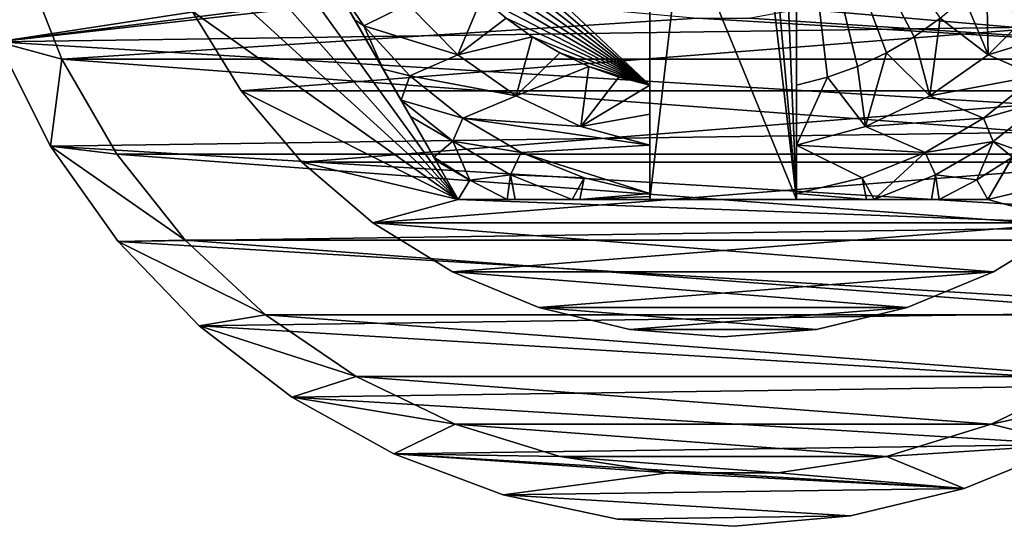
# Model space of a CAD drawing. Header units: inches. Extents: x -9.1 to 9.1, y 0 to 18.8.
# Tile 2 of 256: x -8.865 to -8.529, y 0.079 to 0.251. Entities that reach past the tile are written whole.
import ezdxf

# ---------------------------------------------------------------- set-up
doc = ezdxf.new("R2010")
doc.units = ezdxf.units.IN
doc.header["$LTSCALE"] = 65.185185
doc.header["$MEASUREMENT"] = 0
for name, color, linetype in [('230', 7, 'CONTINUOUS'), ('233', 7, 'CONTINUOUS'), ('70', 7, 'CONTINUOUS'), ('739', 7, 'CONTINUOUS'), ('740', 7, 'CONTINUOUS'), ('742', 7, 'CONTINUOUS'), ('743', 7, 'CONTINUOUS'), ('744', 7, 'CONTINUOUS'), ('745', 7, 'CONTINUOUS'), ('749', 7, 'CONTINUOUS'), ('752', 7, 'CONTINUOUS'), ('754', 7, 'CONTINUOUS'), ('76', 7, 'CONTINUOUS'), ('777', 7, 'CONTINUOUS'), ('778', 7, 'CONTINUOUS'), ('829', 7, 'CONTINUOUS'), ('830', 7, 'CONTINUOUS'), ('831', 7, 'CONTINUOUS'), ('833', 7, 'CONTINUOUS'), ('836', 7, 'CONTINUOUS'), ('837', 7, 'CONTINUOUS'), ('97', 7, 'CONTINUOUS')]:
    doc.layers.add(name, color=color, linetype=linetype)

msp = doc.modelspace()

# ---------------------------------------------------------------- linework, layer by layer
at = {"layer": '230', "color": 252, "linetype": 'Continuous', "true_color": 0x969696}
for points in [[(-8.85024, 0.23753, 6.407), (-8.86389, 0.27231, 6.407), (-8.63377, 0.25141, 6.407), (-8.85024, 0.23753, 6.407)], [(-8.38611, 0.27231, 6.407), (-8.39976, 0.23753, 6.407), (-8.56775, 0.27019, 6.407), (-8.38611, 0.27231, 6.407)], [(-8.56775, 0.27019, 6.407), (-8.39976, 0.23753, 6.407), (-8.58265, 0.26096, 6.407), (-8.56775, 0.27019, 6.407)], [(-8.58265, 0.26096, 6.407), (-8.39976, 0.23753, 6.407), (-8.599, 0.25463, 6.407), (-8.58265, 0.26096, 6.407)], [(-8.599, 0.25463, 6.407), (-8.39976, 0.23753, 6.407), (-8.61623, 0.25141, 6.407), (-8.599, 0.25463, 6.407)], [(-8.39976, 0.23753, 6.407), (-8.85024, 0.23753, 6.407), (-8.63377, 0.25141, 6.407), (-8.39976, 0.23753, 6.407)], [(-8.61623, 0.25141, 6.407), (-8.39976, 0.23753, 6.407), (-8.63377, 0.25141, 6.407), (-8.61623, 0.25141, 6.407)], [(-8.83156, 0.20517, 6.407), (-8.85024, 0.23753, 6.407), (-8.41844, 0.20517, 6.407), (-8.83156, 0.20517, 6.407)], [(-8.41844, 0.20517, 6.407), (-8.85024, 0.23753, 6.407), (-8.39976, 0.23753, 6.407), (-8.41844, 0.20517, 6.407)], [(-8.80826, 0.17596, 6.407), (-8.83156, 0.20517, 6.407), (-8.44174, 0.17596, 6.407), (-8.80826, 0.17596, 6.407)], [(-8.44174, 0.17596, 6.407), (-8.83156, 0.20517, 6.407), (-8.41844, 0.20517, 6.407), (-8.44174, 0.17596, 6.407)], [(-8.78087, 0.15054, 6.407), (-8.80826, 0.17596, 6.407), (-8.46913, 0.15054, 6.407), (-8.78087, 0.15054, 6.407)], [(-8.46913, 0.15054, 6.407), (-8.80826, 0.17596, 6.407), (-8.44174, 0.17596, 6.407), (-8.46913, 0.15054, 6.407)], [(-8.75, 0.12949, 6.407), (-8.78087, 0.15054, 6.407), (-8.5, 0.12949, 6.407), (-8.75, 0.12949, 6.407)], [(-8.5, 0.12949, 6.407), (-8.78087, 0.15054, 6.407), (-8.46913, 0.15054, 6.407), (-8.5, 0.12949, 6.407)], [(-8.71634, 0.11328, 6.407), (-8.75, 0.12949, 6.407), (-8.53366, 0.11328, 6.407), (-8.71634, 0.11328, 6.407)], [(-8.53366, 0.11328, 6.407), (-8.75, 0.12949, 6.407), (-8.5, 0.12949, 6.407), (-8.53366, 0.11328, 6.407)], [(-8.68063, 0.10227, 6.407), (-8.71634, 0.11328, 6.407), (-8.56937, 0.10227, 6.407), (-8.68063, 0.10227, 6.407)], [(-8.56937, 0.10227, 6.407), (-8.71634, 0.11328, 6.407), (-8.53366, 0.11328, 6.407), (-8.56937, 0.10227, 6.407)], [(-8.64368, 0.0967, 6.407), (-8.68063, 0.10227, 6.407), (-8.60632, 0.0967, 6.407), (-8.64368, 0.0967, 6.407)], [(-8.60632, 0.0967, 6.407), (-8.68063, 0.10227, 6.407), (-8.56937, 0.10227, 6.407), (-8.60632, 0.0967, 6.407)]]:
    msp.add_3dface(points, dxfattribs=at)
at = {"layer": '233', "color": 252, "linetype": 'Continuous', "true_color": 0x969696}
for points in [[(-8.85024, 0.23753, 6.532), (-8.86389, 0.27231, 6.532), (-8.85024, 0.23753, 6.407), (-8.85024, 0.23753, 6.532)], [(-8.86389, 0.27231, 6.532), (-8.86389, 0.27231, 6.407), (-8.85024, 0.23753, 6.407), (-8.86389, 0.27231, 6.532)], [(-8.83156, 0.20517, 6.532), (-8.85024, 0.23753, 6.532), (-8.83156, 0.20517, 6.407), (-8.83156, 0.20517, 6.532)], [(-8.85024, 0.23753, 6.532), (-8.85024, 0.23753, 6.407), (-8.83156, 0.20517, 6.407), (-8.85024, 0.23753, 6.532)], [(-8.80826, 0.17596, 6.532), (-8.83156, 0.20517, 6.532), (-8.80826, 0.17596, 6.407), (-8.80826, 0.17596, 6.532)], [(-8.83156, 0.20517, 6.532), (-8.83156, 0.20517, 6.407), (-8.80826, 0.17596, 6.407), (-8.83156, 0.20517, 6.532)], [(-8.78087, 0.15054, 6.532), (-8.80826, 0.17596, 6.532), (-8.78087, 0.15054, 6.407), (-8.78087, 0.15054, 6.532)], [(-8.80826, 0.17596, 6.532), (-8.80826, 0.17596, 6.407), (-8.78087, 0.15054, 6.407), (-8.80826, 0.17596, 6.532)], [(-8.75, 0.12949, 6.532), (-8.78087, 0.15054, 6.532), (-8.75, 0.12949, 6.407), (-8.75, 0.12949, 6.532)], [(-8.78087, 0.15054, 6.532), (-8.78087, 0.15054, 6.407), (-8.75, 0.12949, 6.407), (-8.78087, 0.15054, 6.532)], [(-8.71633, 0.11328, 6.532), (-8.75, 0.12949, 6.532), (-8.71634, 0.11328, 6.407), (-8.71633, 0.11328, 6.532)], [(-8.75, 0.12949, 6.532), (-8.75, 0.12949, 6.407), (-8.71634, 0.11328, 6.407), (-8.75, 0.12949, 6.532)], [(-8.5, 0.12949, 6.532), (-8.53367, 0.11328, 6.532), (-8.53366, 0.11328, 6.407), (-8.5, 0.12949, 6.532)], [(-8.5, 0.12949, 6.532), (-8.53366, 0.11328, 6.407), (-8.5, 0.12949, 6.407), (-8.5, 0.12949, 6.532)], [(-8.71633, 0.11328, 6.532), (-8.71634, 0.11328, 6.407), (-8.68063, 0.10227, 6.407), (-8.71633, 0.11328, 6.532)], [(-8.68063, 0.10227, 6.532), (-8.71633, 0.11328, 6.532), (-8.68063, 0.10227, 6.407), (-8.68063, 0.10227, 6.532)], [(-8.53367, 0.11328, 6.532), (-8.56937, 0.10227, 6.532), (-8.56937, 0.10227, 6.407), (-8.53367, 0.11328, 6.532)], [(-8.53367, 0.11328, 6.532), (-8.56937, 0.10227, 6.407), (-8.53366, 0.11328, 6.407), (-8.53367, 0.11328, 6.532)], [(-8.64368, 0.0967, 6.532), (-8.68063, 0.10227, 6.532), (-8.64368, 0.0967, 6.407), (-8.64368, 0.0967, 6.532)], [(-8.68063, 0.10227, 6.532), (-8.68063, 0.10227, 6.407), (-8.64368, 0.0967, 6.407), (-8.68063, 0.10227, 6.532)], [(-8.56937, 0.10227, 6.532), (-8.60632, 0.0967, 6.532), (-8.56937, 0.10227, 6.407), (-8.56937, 0.10227, 6.532)], [(-8.60632, 0.0967, 6.532), (-8.60632, 0.0967, 6.407), (-8.56937, 0.10227, 6.407), (-8.60632, 0.0967, 6.532)], [(-8.60632, 0.0967, 6.532), (-8.64368, 0.0967, 6.532), (-8.60632, 0.0967, 6.407), (-8.60632, 0.0967, 6.532)], [(-8.64368, 0.0967, 6.532), (-8.64368, 0.0967, 6.407), (-8.60632, 0.0967, 6.407), (-8.64368, 0.0967, 6.532)]]:
    msp.add_3dface(points, dxfattribs=at)
at = {"layer": '70', "color": 253, "linetype": 'Continuous', "true_color": 0xaab4c3}
for points in [[(-8.37516, 0.25042, 6.625), (-8.36374, 0.28854, 6.625), (-8.625, 0.2713, 6.625), (-8.37516, 0.25042, 6.625)], [(-8.88454, 0.28122, 6.625), (-8.87205, 0.24343, 6.625), (-8.65359, 0.27698, 6.625), (-8.88454, 0.28122, 6.625)], [(-8.65359, 0.27698, 6.625), (-8.87205, 0.24343, 6.625), (-8.63957, 0.27273, 6.625), (-8.65359, 0.27698, 6.625)], [(-8.87205, 0.24343, 6.625), (-8.625, 0.2713, 6.625), (-8.63957, 0.27273, 6.625), (-8.87205, 0.24343, 6.625)], [(-8.87205, 0.24343, 6.625), (-8.37516, 0.25042, 6.625), (-8.625, 0.2713, 6.625), (-8.87205, 0.24343, 6.625)], [(-8.3921, 0.21441, 6.625), (-8.37516, 0.25042, 6.625), (-8.87205, 0.24343, 6.625), (-8.3921, 0.21441, 6.625)], [(-8.8541, 0.20791, 6.625), (-8.3921, 0.21441, 6.625), (-8.87205, 0.24343, 6.625), (-8.8541, 0.20791, 6.625)], [(-8.41421, 0.18131, 6.625), (-8.3921, 0.21441, 6.625), (-8.8541, 0.20791, 6.625), (-8.41421, 0.18131, 6.625)], [(-8.83108, 0.17545, 6.625), (-8.41421, 0.18131, 6.625), (-8.8541, 0.20791, 6.625), (-8.83108, 0.17545, 6.625)], [(-8.44097, 0.15186, 6.625), (-8.41421, 0.18131, 6.625), (-8.83108, 0.17545, 6.625), (-8.44097, 0.15186, 6.625)], [(-8.80349, 0.14676, 6.625), (-8.44097, 0.15186, 6.625), (-8.83108, 0.17545, 6.625), (-8.80349, 0.14676, 6.625)], [(-8.47182, 0.1267, 6.625), (-8.44097, 0.15186, 6.625), (-8.80349, 0.14676, 6.625), (-8.47182, 0.1267, 6.625)], [(-8.77196, 0.12248, 6.625), (-8.47182, 0.1267, 6.625), (-8.80349, 0.14676, 6.625), (-8.77196, 0.12248, 6.625)], [(-8.50605, 0.1064, 6.625), (-8.47182, 0.1267, 6.625), (-8.77196, 0.12248, 6.625), (-8.50605, 0.1064, 6.625)], [(-8.73717, 0.10315, 6.625), (-8.50605, 0.1064, 6.625), (-8.77196, 0.12248, 6.625), (-8.73717, 0.10315, 6.625)], [(-8.54291, 0.09141, 6.625), (-8.50605, 0.1064, 6.625), (-8.73717, 0.10315, 6.625), (-8.54291, 0.09141, 6.625)], [(-8.6999, 0.0892, 6.625), (-8.54291, 0.09141, 6.625), (-8.73717, 0.10315, 6.625), (-8.6999, 0.0892, 6.625)], [(-8.5816, 0.08204, 6.625), (-8.54291, 0.09141, 6.625), (-8.6999, 0.0892, 6.625), (-8.5816, 0.08204, 6.625)], [(-8.66097, 0.08093, 6.625), (-8.5816, 0.08204, 6.625), (-8.6999, 0.0892, 6.625), (-8.66097, 0.08093, 6.625)], [(-8.62124, 0.07853, 6.625), (-8.5816, 0.08204, 6.625), (-8.66097, 0.08093, 6.625), (-8.62124, 0.07853, 6.625)]]:
    msp.add_3dface(points, dxfattribs=at)
at = {"layer": '739', "color": 252, "linetype": 'Continuous', "true_color": 0x969696}
for points in [[(-8.78923, 0.22668, 6.319), (-8.44413, 0.25384, 6.319), (-8.80587, 0.25384, 6.319), (-8.78923, 0.22668, 6.319)], [(-8.46077, 0.22668, 6.319), (-8.44413, 0.25384, 6.319), (-8.78923, 0.22668, 6.319), (-8.46077, 0.22668, 6.319)], [(-8.76854, 0.20246, 6.319), (-8.46077, 0.22668, 6.319), (-8.78923, 0.22668, 6.319), (-8.76854, 0.20246, 6.319)], [(-8.48146, 0.20246, 6.319), (-8.46077, 0.22668, 6.319), (-8.76854, 0.20246, 6.319), (-8.48146, 0.20246, 6.319)], [(-8.74432, 0.18177, 6.319), (-8.48146, 0.20246, 6.319), (-8.76854, 0.20246, 6.319), (-8.74432, 0.18177, 6.319)], [(-8.50568, 0.18177, 6.319), (-8.48146, 0.20246, 6.319), (-8.74432, 0.18177, 6.319), (-8.50568, 0.18177, 6.319)], [(-8.71716, 0.16513, 6.319), (-8.50568, 0.18177, 6.319), (-8.74432, 0.18177, 6.319), (-8.71716, 0.16513, 6.319)], [(-8.53284, 0.16513, 6.319), (-8.50568, 0.18177, 6.319), (-8.71716, 0.16513, 6.319), (-8.53284, 0.16513, 6.319)], [(-8.68773, 0.15294, 6.319), (-8.53284, 0.16513, 6.319), (-8.71716, 0.16513, 6.319), (-8.68773, 0.15294, 6.319)], [(-8.56227, 0.15294, 6.319), (-8.53284, 0.16513, 6.319), (-8.68773, 0.15294, 6.319), (-8.56227, 0.15294, 6.319)], [(-8.65676, 0.1455, 6.319), (-8.56227, 0.15294, 6.319), (-8.68773, 0.15294, 6.319), (-8.65676, 0.1455, 6.319)], [(-8.59324, 0.1455, 6.319), (-8.56227, 0.15294, 6.319), (-8.65676, 0.1455, 6.319), (-8.59324, 0.1455, 6.319)], [(-8.625, 0.143, 6.319), (-8.59324, 0.1455, 6.319), (-8.65676, 0.1455, 6.319), (-8.625, 0.143, 6.319)]]:
    msp.add_3dface(points, dxfattribs=at)
at = {"layer": '740', "color": 252, "linetype": 'Continuous', "true_color": 0x969696}
for points in [[(-8.8255, 0.31424, 6.294), (-8.828, 0.346, 6.294), (-8.71521, 0.18975, 6.294), (-8.8255, 0.31424, 6.294)], [(-8.71521, 0.18975, 6.294), (-8.828, 0.346, 6.294), (-8.80542, 0.346, 6.294), (-8.71521, 0.18975, 6.294)], [(-8.48146, 0.20246, 6.294), (-8.53479, 0.18975, 6.294), (-8.44458, 0.346, 6.294), (-8.48146, 0.20246, 6.294)], [(-8.81806, 0.28327, 6.294), (-8.8255, 0.31424, 6.294), (-8.71521, 0.18975, 6.294), (-8.81806, 0.28327, 6.294)], [(-8.80587, 0.25384, 6.294), (-8.81806, 0.28327, 6.294), (-8.71521, 0.18975, 6.294), (-8.80587, 0.25384, 6.294)], [(-8.78923, 0.22668, 6.294), (-8.80587, 0.25384, 6.294), (-8.71521, 0.18975, 6.294), (-8.78923, 0.22668, 6.294)], [(-8.76854, 0.20246, 6.294), (-8.78923, 0.22668, 6.294), (-8.71521, 0.18975, 6.294), (-8.76854, 0.20246, 6.294)], [(-8.74432, 0.18177, 6.294), (-8.76854, 0.20246, 6.294), (-8.71521, 0.18975, 6.294), (-8.74432, 0.18177, 6.294)], [(-8.48146, 0.20246, 6.294), (-8.50568, 0.18177, 6.294), (-8.53479, 0.18975, 6.294), (-8.48146, 0.20246, 6.294)], [(-8.50568, 0.18177, 6.294), (-8.74432, 0.18177, 6.294), (-8.71521, 0.18975, 6.294), (-8.50568, 0.18177, 6.294)], [(-8.53479, 0.18975, 6.294), (-8.50568, 0.18177, 6.294), (-8.71521, 0.18975, 6.294), (-8.53479, 0.18975, 6.294)], [(-8.71716, 0.16513, 6.294), (-8.74432, 0.18177, 6.294), (-8.53284, 0.16513, 6.294), (-8.71716, 0.16513, 6.294)], [(-8.53284, 0.16513, 6.294), (-8.74432, 0.18177, 6.294), (-8.50568, 0.18177, 6.294), (-8.53284, 0.16513, 6.294)], [(-8.68773, 0.15294, 6.294), (-8.71716, 0.16513, 6.294), (-8.56227, 0.15294, 6.294), (-8.68773, 0.15294, 6.294)], [(-8.56227, 0.15294, 6.294), (-8.71716, 0.16513, 6.294), (-8.53284, 0.16513, 6.294), (-8.56227, 0.15294, 6.294)], [(-8.65676, 0.1455, 6.294), (-8.68773, 0.15294, 6.294), (-8.59324, 0.1455, 6.294), (-8.65676, 0.1455, 6.294)], [(-8.59324, 0.1455, 6.294), (-8.68773, 0.15294, 6.294), (-8.56227, 0.15294, 6.294), (-8.59324, 0.1455, 6.294)], [(-8.625, 0.143, 6.294), (-8.65676, 0.1455, 6.294), (-8.59324, 0.1455, 6.294), (-8.625, 0.143, 6.294)]]:
    msp.add_3dface(points, dxfattribs=at)
at = {"layer": '742', "color": 252, "linetype": 'Continuous', "true_color": 0x969696}
for points in [[(-8.78923, 0.22668, 6.319), (-8.80587, 0.25384, 6.319), (-8.78923, 0.22668, 6.294), (-8.78923, 0.22668, 6.319)], [(-8.80587, 0.25384, 6.319), (-8.80587, 0.25384, 6.294), (-8.78923, 0.22668, 6.294), (-8.80587, 0.25384, 6.319)], [(-8.76854, 0.20246, 6.319), (-8.78923, 0.22668, 6.319), (-8.76854, 0.20246, 6.294), (-8.76854, 0.20246, 6.319)], [(-8.78923, 0.22668, 6.319), (-8.78923, 0.22668, 6.294), (-8.76854, 0.20246, 6.294), (-8.78923, 0.22668, 6.319)], [(-8.74432, 0.18177, 6.319), (-8.76854, 0.20246, 6.319), (-8.74432, 0.18177, 6.294), (-8.74432, 0.18177, 6.319)], [(-8.76854, 0.20246, 6.319), (-8.76854, 0.20246, 6.294), (-8.74432, 0.18177, 6.294), (-8.76854, 0.20246, 6.319)], [(-8.71716, 0.16513, 6.319), (-8.74432, 0.18177, 6.319), (-8.71716, 0.16513, 6.294), (-8.71716, 0.16513, 6.319)], [(-8.74432, 0.18177, 6.319), (-8.74432, 0.18177, 6.294), (-8.71716, 0.16513, 6.294), (-8.74432, 0.18177, 6.319)], [(-8.50568, 0.18177, 6.319), (-8.53284, 0.16513, 6.319), (-8.50568, 0.18177, 6.294), (-8.50568, 0.18177, 6.319)], [(-8.53284, 0.16513, 6.319), (-8.53284, 0.16513, 6.294), (-8.50568, 0.18177, 6.294), (-8.53284, 0.16513, 6.319)], [(-8.68773, 0.15294, 6.319), (-8.71716, 0.16513, 6.319), (-8.68773, 0.15294, 6.294), (-8.68773, 0.15294, 6.319)], [(-8.71716, 0.16513, 6.319), (-8.71716, 0.16513, 6.294), (-8.68773, 0.15294, 6.294), (-8.71716, 0.16513, 6.319)], [(-8.53284, 0.16513, 6.319), (-8.56227, 0.15294, 6.319), (-8.53284, 0.16513, 6.294), (-8.53284, 0.16513, 6.319)], [(-8.56227, 0.15294, 6.319), (-8.56227, 0.15294, 6.294), (-8.53284, 0.16513, 6.294), (-8.56227, 0.15294, 6.319)], [(-8.65676, 0.1455, 6.319), (-8.68773, 0.15294, 6.319), (-8.65676, 0.1455, 6.294), (-8.65676, 0.1455, 6.319)], [(-8.68773, 0.15294, 6.319), (-8.68773, 0.15294, 6.294), (-8.65676, 0.1455, 6.294), (-8.68773, 0.15294, 6.319)], [(-8.56227, 0.15294, 6.319), (-8.59324, 0.1455, 6.319), (-8.56227, 0.15294, 6.294), (-8.56227, 0.15294, 6.319)], [(-8.59324, 0.1455, 6.319), (-8.59324, 0.1455, 6.294), (-8.56227, 0.15294, 6.294), (-8.59324, 0.1455, 6.319)], [(-8.625, 0.143, 6.319), (-8.65676, 0.1455, 6.319), (-8.625, 0.143, 6.294), (-8.625, 0.143, 6.319)], [(-8.65676, 0.1455, 6.319), (-8.65676, 0.1455, 6.294), (-8.625, 0.143, 6.294), (-8.65676, 0.1455, 6.319)], [(-8.59324, 0.1455, 6.319), (-8.625, 0.143, 6.319), (-8.59324, 0.1455, 6.294), (-8.59324, 0.1455, 6.319)], [(-8.625, 0.143, 6.319), (-8.625, 0.143, 6.294), (-8.59324, 0.1455, 6.294), (-8.625, 0.143, 6.319)]]:
    msp.add_3dface(points, dxfattribs=at)
at = {"layer": '743', "color": 252, "linetype": 'Continuous', "true_color": 0x969696}
for points in [[(-8.51753, 0.25628, 6.194), (-8.50262, 0.24886, 6.194), (-8.53467, 0.23904, 6.194), (-8.51753, 0.25628, 6.194)], [(-8.50262, 0.24886, 6.194), (-8.51828, 0.23187, 6.194), (-8.53467, 0.23904, 6.194), (-8.50262, 0.24886, 6.194)], [(-8.53467, 0.23904, 6.194), (-8.51828, 0.23187, 6.194), (-8.55455, 0.22502, 6.194), (-8.53467, 0.23904, 6.194)], [(-8.51828, 0.23187, 6.194), (-8.53627, 0.21739, 6.194), (-8.55455, 0.22502, 6.194), (-8.51828, 0.23187, 6.194)], [(-8.55455, 0.22502, 6.194), (-8.53627, 0.21739, 6.194), (-8.57654, 0.21465, 6.194), (-8.55455, 0.22502, 6.194)], [(-8.53627, 0.21739, 6.194), (-8.55619, 0.20572, 6.194), (-8.57654, 0.21465, 6.194), (-8.53627, 0.21739, 6.194)], [(-8.57654, 0.21465, 6.194), (-8.55619, 0.20572, 6.194), (-8.6, 0.20825, 6.194), (-8.57654, 0.21465, 6.194)], [(-8.57763, 0.1971, 6.194), (-8.6, 0.19176, 6.194), (-8.6, 0.20825, 6.194), (-8.57763, 0.1971, 6.194)], [(-8.55619, 0.20572, 6.194), (-8.57763, 0.1971, 6.194), (-8.6, 0.20825, 6.194), (-8.55619, 0.20572, 6.194)]]:
    msp.add_3dface(points, dxfattribs=at)
at = {"layer": '744', "color": 252, "linetype": 'Continuous', "true_color": 0x969696}
for points in [[(-8.53479, 0.18975, 6.294), (-8.71521, 0.18975, 6.294), (-8.6, 0.18975, 6.254), (-8.53479, 0.18975, 6.294)], [(-8.71521, 0.18975, 6.294), (-8.71521, 0.18975, 6.20023), (-8.69856, 0.18975, 6.19678), (-8.71521, 0.18975, 6.294)], [(-8.6, 0.18975, 6.254), (-8.71521, 0.18975, 6.294), (-8.65, 0.18975, 6.254), (-8.6, 0.18975, 6.254)], [(-8.65, 0.18975, 6.254), (-8.71521, 0.18975, 6.294), (-8.65, 0.18975, 6.19404), (-8.65, 0.18975, 6.254)], [(-8.65, 0.18975, 6.19404), (-8.71521, 0.18975, 6.294), (-8.67376, 0.18975, 6.19455), (-8.65, 0.18975, 6.19404)], [(-8.67376, 0.18975, 6.19455), (-8.71521, 0.18975, 6.294), (-8.67646, 0.18975, 6.19469), (-8.67376, 0.18975, 6.19455)], [(-8.67646, 0.18975, 6.19469), (-8.71521, 0.18975, 6.294), (-8.69585, 0.18975, 6.1964), (-8.67646, 0.18975, 6.19469)], [(-8.69585, 0.18975, 6.1964), (-8.71521, 0.18975, 6.294), (-8.69856, 0.18975, 6.19678), (-8.69585, 0.18975, 6.1964)], [(-8.53479, 0.18975, 6.20023), (-8.53479, 0.18975, 6.294), (-8.6, 0.18975, 6.254), (-8.53479, 0.18975, 6.20023)], [(-8.55142, 0.18975, 6.19679), (-8.53479, 0.18975, 6.20023), (-8.6, 0.18975, 6.254), (-8.55142, 0.18975, 6.19679)], [(-8.55401, 0.18975, 6.19642), (-8.55142, 0.18975, 6.19679), (-8.6, 0.18975, 6.254), (-8.55401, 0.18975, 6.19642)], [(-8.57352, 0.18975, 6.19469), (-8.55401, 0.18975, 6.19642), (-8.6, 0.18975, 6.254), (-8.57352, 0.18975, 6.19469)], [(-8.5761, 0.18975, 6.19456), (-8.57352, 0.18975, 6.19469), (-8.6, 0.18975, 6.254), (-8.5761, 0.18975, 6.19456)], [(-8.6, 0.18975, 6.19404), (-8.5761, 0.18975, 6.19456), (-8.6, 0.18975, 6.254), (-8.6, 0.18975, 6.19404)]]:
    msp.add_3dface(points, dxfattribs=at)
at = {"layer": '745', "color": 252, "linetype": 'Continuous', "true_color": 0x969696}
for points in [[(-8.71521, 0.18975, 6.294), (-8.80542, 0.346, 6.294), (-8.71521, 0.18975, 6.20023), (-8.71521, 0.18975, 6.294)], [(-8.71521, 0.18975, 6.20023), (-8.80542, 0.346, 6.294), (-8.7229, 0.20307, 6.19698), (-8.71521, 0.18975, 6.20023)], [(-8.7229, 0.20307, 6.19698), (-8.80542, 0.346, 6.294), (-8.7235, 0.20411, 6.19679), (-8.7229, 0.20307, 6.19698)], [(-8.7235, 0.20411, 6.19679), (-8.80542, 0.346, 6.294), (-8.73152, 0.21801, 6.19507), (-8.7235, 0.20411, 6.19679)], [(-8.73152, 0.21801, 6.19507), (-8.80542, 0.346, 6.294), (-8.73471, 0.22352, 6.19467), (-8.73152, 0.21801, 6.19507)], [(-8.73471, 0.22352, 6.19467), (-8.80542, 0.346, 6.294), (-8.74083, 0.23412, 6.19423), (-8.73471, 0.22352, 6.19467)], [(-8.74083, 0.23412, 6.19423), (-8.80542, 0.346, 6.294), (-8.7505, 0.25088, 6.19402), (-8.74083, 0.23412, 6.19423)], [(-8.7505, 0.25088, 6.19402), (-8.80542, 0.346, 6.294), (-8.76032, 0.26787, 6.194), (-8.7505, 0.25088, 6.19402)]]:
    msp.add_3dface(points, dxfattribs=at)
at = {"layer": '749', "color": 252, "linetype": 'Continuous', "true_color": 0x969696}
for points in [[(-8.44458, 0.346, 6.294), (-8.53479, 0.18975, 6.294), (-8.44458, 0.346, 6.20023), (-8.44458, 0.346, 6.294)], [(-8.44458, 0.346, 6.20023), (-8.53479, 0.18975, 6.294), (-8.45223, 0.33275, 6.19699), (-8.44458, 0.346, 6.20023)], [(-8.45223, 0.33275, 6.19699), (-8.53479, 0.18975, 6.294), (-8.45287, 0.33163, 6.19679), (-8.45223, 0.33275, 6.19699)], [(-8.45287, 0.33163, 6.19679), (-8.53479, 0.18975, 6.294), (-8.46084, 0.31783, 6.19507), (-8.45287, 0.33163, 6.19679)], [(-8.46084, 0.31783, 6.19507), (-8.53479, 0.18975, 6.294), (-8.46408, 0.31222, 6.19467), (-8.46084, 0.31783, 6.19507)], [(-8.46408, 0.31222, 6.19467), (-8.53479, 0.18975, 6.294), (-8.47015, 0.30171, 6.19423), (-8.46408, 0.31222, 6.19467)], [(-8.47015, 0.30171, 6.19423), (-8.53479, 0.18975, 6.294), (-8.47985, 0.28491, 6.19402), (-8.47015, 0.30171, 6.19423)], [(-8.53479, 0.18975, 6.294), (-8.48968, 0.26787, 6.194), (-8.47985, 0.28491, 6.19402), (-8.53479, 0.18975, 6.294)], [(-8.48968, 0.26787, 6.194), (-8.53479, 0.18975, 6.294), (-8.49582, 0.25725, 6.194), (-8.48968, 0.26787, 6.194)], [(-8.49582, 0.25725, 6.194), (-8.53479, 0.18975, 6.294), (-8.50192, 0.24668, 6.19404), (-8.49582, 0.25725, 6.194)], [(-8.50192, 0.24668, 6.19404), (-8.53479, 0.18975, 6.294), (-8.51387, 0.22598, 6.19454), (-8.50192, 0.24668, 6.19404)], [(-8.51387, 0.22598, 6.19454), (-8.53479, 0.18975, 6.294), (-8.51539, 0.22335, 6.19468), (-8.51387, 0.22598, 6.19454)], [(-8.51539, 0.22335, 6.19468), (-8.53479, 0.18975, 6.294), (-8.52501, 0.20669, 6.19638), (-8.51539, 0.22335, 6.19468)], [(-8.52501, 0.20669, 6.19638), (-8.53479, 0.18975, 6.294), (-8.52646, 0.20418, 6.19678), (-8.52501, 0.20669, 6.19638)], [(-8.53479, 0.18975, 6.294), (-8.53479, 0.18975, 6.20023), (-8.52646, 0.20418, 6.19678), (-8.53479, 0.18975, 6.294)]]:
    msp.add_3dface(points, dxfattribs=at)
at = {"layer": '752', "color": 252, "linetype": 'Continuous', "true_color": 0x969696}
for points in [[(-8.65, 0.32902, 6.254), (-8.65, 0.18975, 6.254), (-8.65, 0.32139, 6.214), (-8.65, 0.32902, 6.254)], [(-8.65, 0.32139, 6.214), (-8.65, 0.18975, 6.254), (-8.65, 0.22863, 6.214), (-8.65, 0.32139, 6.214)], [(-8.65, 0.22863, 6.214), (-8.65, 0.18975, 6.254), (-8.65, 0.21881, 6.20437), (-8.65, 0.22863, 6.214)], [(-8.65, 0.21881, 6.20437), (-8.65, 0.18975, 6.254), (-8.65, 0.20825, 6.194), (-8.65, 0.21881, 6.20437)], [(-8.65, 0.20825, 6.194), (-8.65, 0.18975, 6.254), (-8.65, 0.19176, 6.194), (-8.65, 0.20825, 6.194)], [(-8.65, 0.19176, 6.194), (-8.65, 0.18975, 6.254), (-8.65, 0.19076, 6.19401), (-8.65, 0.19176, 6.194)], [(-8.65, 0.18975, 6.254), (-8.65, 0.18975, 6.19404), (-8.65, 0.19076, 6.19401), (-8.65, 0.18975, 6.254)]]:
    msp.add_3dface(points, dxfattribs=at)
at = {"layer": '754', "color": 252, "linetype": 'Continuous', "true_color": 0x969696}
for points in [[(-8.6, 0.22863, 6.214), (-8.6, 0.32139, 6.214), (-8.58947, 0.23138, 6.214), (-8.6, 0.22863, 6.214)], [(-8.58947, 0.23138, 6.214), (-8.6, 0.32139, 6.214), (-8.57923, 0.23507, 6.214), (-8.58947, 0.23138, 6.214)], [(-8.57923, 0.23507, 6.214), (-8.6, 0.32139, 6.214), (-8.56937, 0.23967, 6.214), (-8.57923, 0.23507, 6.214)], [(-8.56937, 0.23967, 6.214), (-8.6, 0.32139, 6.214), (-8.55996, 0.24515, 6.214), (-8.56937, 0.23967, 6.214)], [(-8.55996, 0.24515, 6.214), (-8.6, 0.32139, 6.214), (-8.55109, 0.25146, 6.214), (-8.55996, 0.24515, 6.214)]]:
    msp.add_3dface(points, dxfattribs=at)
at = {"layer": '76', "color": 253, "linetype": 'Continuous', "true_color": 0xaab4c3}
for points in [[(-8.87205, 0.24343, 6.532), (-8.88454, 0.28122, 6.532), (-8.86389, 0.27231, 6.532), (-8.87205, 0.24343, 6.532)], [(-8.85024, 0.23753, 6.532), (-8.87205, 0.24343, 6.532), (-8.86389, 0.27231, 6.532), (-8.85024, 0.23753, 6.532)], [(-8.8541, 0.20791, 6.532), (-8.87205, 0.24343, 6.532), (-8.85024, 0.23753, 6.532), (-8.8541, 0.20791, 6.532)], [(-8.83156, 0.20517, 6.532), (-8.8541, 0.20791, 6.532), (-8.85024, 0.23753, 6.532), (-8.83156, 0.20517, 6.532)], [(-8.83108, 0.17545, 6.532), (-8.8541, 0.20791, 6.532), (-8.80826, 0.17596, 6.532), (-8.83108, 0.17545, 6.532)], [(-8.80826, 0.17596, 6.532), (-8.8541, 0.20791, 6.532), (-8.83156, 0.20517, 6.532), (-8.80826, 0.17596, 6.532)], [(-8.78087, 0.15054, 6.532), (-8.83108, 0.17545, 6.532), (-8.80826, 0.17596, 6.532), (-8.78087, 0.15054, 6.532)], [(-8.80349, 0.14676, 6.532), (-8.83108, 0.17545, 6.532), (-8.78087, 0.15054, 6.532), (-8.80349, 0.14676, 6.532)], [(-8.75, 0.12949, 6.532), (-8.80349, 0.14676, 6.532), (-8.78087, 0.15054, 6.532), (-8.75, 0.12949, 6.532)], [(-8.77196, 0.12248, 6.532), (-8.80349, 0.14676, 6.532), (-8.75, 0.12949, 6.532), (-8.77196, 0.12248, 6.532)], [(-8.71633, 0.11328, 6.532), (-8.77196, 0.12248, 6.532), (-8.75, 0.12949, 6.532), (-8.71633, 0.11328, 6.532)], [(-8.5, 0.12949, 6.532), (-8.47182, 0.1267, 6.532), (-8.53367, 0.11328, 6.532), (-8.5, 0.12949, 6.532)], [(-8.47182, 0.1267, 6.532), (-8.50605, 0.1064, 6.532), (-8.53367, 0.11328, 6.532), (-8.47182, 0.1267, 6.532)], [(-8.73717, 0.10315, 6.532), (-8.77196, 0.12248, 6.532), (-8.71633, 0.11328, 6.532), (-8.73717, 0.10315, 6.532)], [(-8.68063, 0.10227, 6.532), (-8.73717, 0.10315, 6.532), (-8.71633, 0.11328, 6.532), (-8.68063, 0.10227, 6.532)], [(-8.53367, 0.11328, 6.532), (-8.50605, 0.1064, 6.532), (-8.56937, 0.10227, 6.532), (-8.53367, 0.11328, 6.532)], [(-8.50605, 0.1064, 6.532), (-8.54291, 0.09141, 6.532), (-8.56937, 0.10227, 6.532), (-8.50605, 0.1064, 6.532)], [(-8.6999, 0.0892, 6.532), (-8.73717, 0.10315, 6.532), (-8.64368, 0.0967, 6.532), (-8.6999, 0.0892, 6.532)], [(-8.64368, 0.0967, 6.532), (-8.73717, 0.10315, 6.532), (-8.68063, 0.10227, 6.532), (-8.64368, 0.0967, 6.532)], [(-8.56937, 0.10227, 6.532), (-8.54291, 0.09141, 6.532), (-8.60632, 0.0967, 6.532), (-8.56937, 0.10227, 6.532)], [(-8.54291, 0.09141, 6.532), (-8.6999, 0.0892, 6.532), (-8.64368, 0.0967, 6.532), (-8.54291, 0.09141, 6.532)], [(-8.60632, 0.0967, 6.532), (-8.54291, 0.09141, 6.532), (-8.64368, 0.0967, 6.532), (-8.60632, 0.0967, 6.532)], [(-8.5816, 0.08204, 6.532), (-8.6999, 0.0892, 6.532), (-8.54291, 0.09141, 6.532), (-8.5816, 0.08204, 6.532)], [(-8.66097, 0.08093, 6.532), (-8.6999, 0.0892, 6.532), (-8.5816, 0.08204, 6.532), (-8.66097, 0.08093, 6.532)], [(-8.62124, 0.07853, 6.532), (-8.66097, 0.08093, 6.532), (-8.5816, 0.08204, 6.532), (-8.62124, 0.07853, 6.532)]]:
    msp.add_3dface(points, dxfattribs=at)
at = {"layer": '777', "color": 252, "linetype": 'Continuous', "true_color": 0x969696}
for points in [[(-8.71533, 0.23904, 6.194), (-8.73247, 0.25628, 6.194), (-8.70717, 0.25855, 6.214), (-8.71533, 0.23904, 6.194)], [(-8.69891, 0.25146, 6.214), (-8.71533, 0.23904, 6.194), (-8.70717, 0.25855, 6.214), (-8.69891, 0.25146, 6.214)], [(-8.69004, 0.24515, 6.214), (-8.71533, 0.23904, 6.194), (-8.69891, 0.25146, 6.214), (-8.69004, 0.24515, 6.214)], [(-8.69545, 0.22502, 6.194), (-8.71533, 0.23904, 6.194), (-8.69004, 0.24515, 6.214), (-8.69545, 0.22502, 6.194)], [(-8.68063, 0.23967, 6.214), (-8.69545, 0.22502, 6.194), (-8.69004, 0.24515, 6.214), (-8.68063, 0.23967, 6.214)], [(-8.67077, 0.23507, 6.214), (-8.69545, 0.22502, 6.194), (-8.68063, 0.23967, 6.214), (-8.67077, 0.23507, 6.214)], [(-8.67346, 0.21465, 6.194), (-8.69545, 0.22502, 6.194), (-8.67077, 0.23507, 6.214), (-8.67346, 0.21465, 6.194)], [(-8.66053, 0.23138, 6.214), (-8.67346, 0.21465, 6.194), (-8.67077, 0.23507, 6.214), (-8.66053, 0.23138, 6.214)], [(-8.65, 0.22863, 6.214), (-8.67346, 0.21465, 6.194), (-8.66053, 0.23138, 6.214), (-8.65, 0.22863, 6.214)], [(-8.65, 0.22863, 6.214), (-8.65, 0.21881, 6.20437), (-8.67346, 0.21465, 6.194), (-8.65, 0.22863, 6.214)], [(-8.65, 0.21881, 6.20437), (-8.65, 0.20825, 6.194), (-8.67346, 0.21465, 6.194), (-8.65, 0.21881, 6.20437)]]:
    msp.add_3dface(points, dxfattribs=at)
at = {"layer": '778', "color": 252, "linetype": 'Continuous', "true_color": 0x969696}
for points in [[(-8.53467, 0.23904, 6.194), (-8.54283, 0.25855, 6.214), (-8.53525, 0.26635, 6.214), (-8.53467, 0.23904, 6.194)], [(-8.51753, 0.25628, 6.194), (-8.53467, 0.23904, 6.194), (-8.53525, 0.26635, 6.214), (-8.51753, 0.25628, 6.194)], [(-8.53467, 0.23904, 6.194), (-8.55109, 0.25146, 6.214), (-8.54283, 0.25855, 6.214), (-8.53467, 0.23904, 6.194)], [(-8.55455, 0.22502, 6.194), (-8.55996, 0.24515, 6.214), (-8.55109, 0.25146, 6.214), (-8.55455, 0.22502, 6.194)], [(-8.53467, 0.23904, 6.194), (-8.55455, 0.22502, 6.194), (-8.55109, 0.25146, 6.214), (-8.53467, 0.23904, 6.194)], [(-8.55455, 0.22502, 6.194), (-8.56937, 0.23967, 6.214), (-8.55996, 0.24515, 6.214), (-8.55455, 0.22502, 6.194)], [(-8.57654, 0.21465, 6.194), (-8.57923, 0.23507, 6.214), (-8.56937, 0.23967, 6.214), (-8.57654, 0.21465, 6.194)], [(-8.55455, 0.22502, 6.194), (-8.57654, 0.21465, 6.194), (-8.56937, 0.23967, 6.214), (-8.55455, 0.22502, 6.194)], [(-8.57654, 0.21465, 6.194), (-8.58947, 0.23138, 6.214), (-8.57923, 0.23507, 6.214), (-8.57654, 0.21465, 6.194)], [(-8.57654, 0.21465, 6.194), (-8.6, 0.20825, 6.194), (-8.58947, 0.23138, 6.214), (-8.57654, 0.21465, 6.194)], [(-8.6, 0.20825, 6.194), (-8.6, 0.22863, 6.214), (-8.58947, 0.23138, 6.214), (-8.6, 0.20825, 6.194)], [(-8.6, 0.22863, 6.214), (-8.6, 0.20825, 6.194), (-8.6, 0.21881, 6.20437), (-8.6, 0.22863, 6.214)]]:
    msp.add_3dface(points, dxfattribs=at)
at = {"layer": '829', "color": 252, "linetype": 'Continuous', "true_color": 0x969696}
for points in [[(-8.76032, 0.26787, 6.194), (-8.73247, 0.25628, 6.194), (-8.74738, 0.24886, 6.194), (-8.76032, 0.26787, 6.194)], [(-8.73247, 0.25628, 6.194), (-8.71533, 0.23904, 6.194), (-8.74738, 0.24886, 6.194), (-8.73247, 0.25628, 6.194)], [(-8.74738, 0.24886, 6.194), (-8.71533, 0.23904, 6.194), (-8.73172, 0.23187, 6.194), (-8.74738, 0.24886, 6.194)], [(-8.71533, 0.23904, 6.194), (-8.69545, 0.22502, 6.194), (-8.73172, 0.23187, 6.194), (-8.71533, 0.23904, 6.194)], [(-8.73172, 0.23187, 6.194), (-8.69545, 0.22502, 6.194), (-8.71373, 0.21739, 6.194), (-8.73172, 0.23187, 6.194)], [(-8.69545, 0.22502, 6.194), (-8.67346, 0.21465, 6.194), (-8.71373, 0.21739, 6.194), (-8.69545, 0.22502, 6.194)], [(-8.67346, 0.21465, 6.194), (-8.65, 0.20825, 6.194), (-8.71373, 0.21739, 6.194), (-8.67346, 0.21465, 6.194)], [(-8.71373, 0.21739, 6.194), (-8.65, 0.20825, 6.194), (-8.69381, 0.20572, 6.194), (-8.71373, 0.21739, 6.194)], [(-8.65, 0.20825, 6.194), (-8.65, 0.19176, 6.194), (-8.69381, 0.20572, 6.194), (-8.65, 0.20825, 6.194)], [(-8.69381, 0.20572, 6.194), (-8.65, 0.19176, 6.194), (-8.67237, 0.1971, 6.194), (-8.69381, 0.20572, 6.194)]]:
    msp.add_3dface(points, dxfattribs=at)
at = {"layer": '830', "color": 252, "linetype": 'Continuous', "true_color": 0x969696}
for points in [[(-8.65, 0.18975, 6.254), (-8.65, 0.32902, 6.254), (-8.63896, 0.28454, 6.254), (-8.65, 0.18975, 6.254)], [(-8.6, 0.18975, 6.254), (-8.60567, 0.32667, 6.254), (-8.6, 0.32902, 6.254), (-8.6, 0.18975, 6.254)], [(-8.6, 0.18975, 6.254), (-8.61104, 0.31372, 6.254), (-8.60567, 0.32667, 6.254), (-8.6, 0.18975, 6.254)], [(-8.6, 0.18975, 6.254), (-8.61104, 0.28454, 6.254), (-8.61104, 0.31372, 6.254), (-8.6, 0.18975, 6.254)], [(-8.6, 0.18975, 6.254), (-8.65, 0.18975, 6.254), (-8.63896, 0.28454, 6.254), (-8.6, 0.18975, 6.254)], [(-8.61104, 0.28454, 6.254), (-8.6, 0.18975, 6.254), (-8.63896, 0.28454, 6.254), (-8.61104, 0.28454, 6.254)]]:
    msp.add_3dface(points, dxfattribs=at)
at = {"layer": '831', "color": 252, "linetype": 'Continuous', "true_color": 0x969696}
for points in [[(-8.6, 0.22863, 6.214), (-8.6, 0.18975, 6.254), (-8.6, 0.32902, 6.254), (-8.6, 0.22863, 6.214)], [(-8.6, 0.32139, 6.214), (-8.6, 0.22863, 6.214), (-8.6, 0.32902, 6.254), (-8.6, 0.32139, 6.214)], [(-8.6, 0.19176, 6.194), (-8.6, 0.22863, 6.214), (-8.6, 0.21881, 6.20437), (-8.6, 0.19176, 6.194)], [(-8.6, 0.22863, 6.214), (-8.6, 0.19176, 6.194), (-8.6, 0.19076, 6.19401), (-8.6, 0.22863, 6.214)], [(-8.6, 0.18975, 6.19404), (-8.6, 0.18975, 6.254), (-8.6, 0.22863, 6.214), (-8.6, 0.18975, 6.19404)], [(-8.6, 0.18975, 6.19404), (-8.6, 0.22863, 6.214), (-8.6, 0.19076, 6.19401), (-8.6, 0.18975, 6.19404)], [(-8.6, 0.20825, 6.194), (-8.6, 0.19176, 6.194), (-8.6, 0.21881, 6.20437), (-8.6, 0.20825, 6.194)]]:
    msp.add_3dface(points, dxfattribs=at)
at = {"layer": '833', "color": 252, "linetype": 'Continuous', "true_color": 0x969696}
for points in [[(-8.65, 0.32139, 6.214), (-8.65, 0.22863, 6.214), (-8.74058, 0.31374, 6.214), (-8.65, 0.32139, 6.214)], [(-8.65, 0.22863, 6.214), (-8.73718, 0.3034, 6.214), (-8.74058, 0.31374, 6.214), (-8.65, 0.22863, 6.214)], [(-8.65, 0.22863, 6.214), (-8.73286, 0.29341, 6.214), (-8.73718, 0.3034, 6.214), (-8.65, 0.22863, 6.214)], [(-8.65, 0.22863, 6.214), (-8.72765, 0.28385, 6.214), (-8.73286, 0.29341, 6.214), (-8.65, 0.22863, 6.214)], [(-8.65, 0.22863, 6.214), (-8.7216, 0.27481, 6.214), (-8.72765, 0.28385, 6.214), (-8.65, 0.22863, 6.214)], [(-8.65, 0.22863, 6.214), (-8.71475, 0.26635, 6.214), (-8.7216, 0.27481, 6.214), (-8.65, 0.22863, 6.214)], [(-8.65, 0.22863, 6.214), (-8.70717, 0.25855, 6.214), (-8.71475, 0.26635, 6.214), (-8.65, 0.22863, 6.214)], [(-8.65, 0.22863, 6.214), (-8.69891, 0.25146, 6.214), (-8.70717, 0.25855, 6.214), (-8.65, 0.22863, 6.214)], [(-8.65, 0.22863, 6.214), (-8.69004, 0.24515, 6.214), (-8.69891, 0.25146, 6.214), (-8.65, 0.22863, 6.214)], [(-8.65, 0.22863, 6.214), (-8.68063, 0.23967, 6.214), (-8.69004, 0.24515, 6.214), (-8.65, 0.22863, 6.214)], [(-8.65, 0.22863, 6.214), (-8.67077, 0.23507, 6.214), (-8.68063, 0.23967, 6.214), (-8.65, 0.22863, 6.214)], [(-8.65, 0.22863, 6.214), (-8.66053, 0.23138, 6.214), (-8.67077, 0.23507, 6.214), (-8.65, 0.22863, 6.214)]]:
    msp.add_3dface(points, dxfattribs=at)
at = {"layer": '836', "color": 252, "linetype": 'Continuous', "true_color": 0x969696}
for points in [[(-8.7505, 0.25088, 6.19402), (-8.76032, 0.26787, 6.194), (-8.74738, 0.24886, 6.194), (-8.7505, 0.25088, 6.19402)], [(-8.74083, 0.23412, 6.19423), (-8.7505, 0.25088, 6.19402), (-8.74738, 0.24886, 6.194), (-8.74083, 0.23412, 6.19423)], [(-8.74083, 0.23412, 6.19423), (-8.74738, 0.24886, 6.194), (-8.73172, 0.23187, 6.194), (-8.74083, 0.23412, 6.19423)], [(-8.73471, 0.22352, 6.19467), (-8.74083, 0.23412, 6.19423), (-8.73172, 0.23187, 6.194), (-8.73471, 0.22352, 6.19467)], [(-8.73471, 0.22352, 6.19467), (-8.73172, 0.23187, 6.194), (-8.71373, 0.21739, 6.194), (-8.73471, 0.22352, 6.19467)], [(-8.73152, 0.21801, 6.19507), (-8.73471, 0.22352, 6.19467), (-8.71709, 0.20955, 6.19471), (-8.73152, 0.21801, 6.19507)], [(-8.73471, 0.22352, 6.19467), (-8.71373, 0.21739, 6.194), (-8.71709, 0.20955, 6.19471), (-8.73471, 0.22352, 6.19467)], [(-8.7235, 0.20411, 6.19679), (-8.73152, 0.21801, 6.19507), (-8.71709, 0.20955, 6.19471), (-8.7235, 0.20411, 6.19679)], [(-8.71373, 0.21739, 6.194), (-8.69381, 0.20572, 6.194), (-8.71709, 0.20955, 6.19471), (-8.71373, 0.21739, 6.194)], [(-8.7235, 0.20411, 6.19679), (-8.71709, 0.20955, 6.19471), (-8.71129, 0.19633, 6.19681), (-8.7235, 0.20411, 6.19679)], [(-8.71709, 0.20955, 6.19471), (-8.69381, 0.20572, 6.194), (-8.69739, 0.19815, 6.19471), (-8.71709, 0.20955, 6.19471)], [(-8.71709, 0.20955, 6.19471), (-8.69739, 0.19815, 6.19471), (-8.71129, 0.19633, 6.19681), (-8.71709, 0.20955, 6.19471)], [(-8.69381, 0.20572, 6.194), (-8.67237, 0.1971, 6.194), (-8.69739, 0.19815, 6.19471), (-8.69381, 0.20572, 6.194)], [(-8.7229, 0.20307, 6.19698), (-8.7235, 0.20411, 6.19679), (-8.71129, 0.19633, 6.19681), (-8.7229, 0.20307, 6.19698)], [(-8.71521, 0.18975, 6.20023), (-8.7229, 0.20307, 6.19698), (-8.71129, 0.19633, 6.19681), (-8.71521, 0.18975, 6.20023)], [(-8.69739, 0.19815, 6.19471), (-8.69856, 0.18975, 6.19678), (-8.71129, 0.19633, 6.19681), (-8.69739, 0.19815, 6.19471)], [(-8.69585, 0.18975, 6.1964), (-8.69856, 0.18975, 6.19678), (-8.69739, 0.19815, 6.19471), (-8.69585, 0.18975, 6.1964)], [(-8.67646, 0.18975, 6.19469), (-8.69585, 0.18975, 6.1964), (-8.69739, 0.19815, 6.19471), (-8.67646, 0.18975, 6.19469)], [(-8.67237, 0.1971, 6.194), (-8.67646, 0.18975, 6.19469), (-8.69739, 0.19815, 6.19471), (-8.67237, 0.1971, 6.194)], [(-8.69856, 0.18975, 6.19678), (-8.71521, 0.18975, 6.20023), (-8.71129, 0.19633, 6.19681), (-8.69856, 0.18975, 6.19678)], [(-8.67376, 0.18975, 6.19455), (-8.67646, 0.18975, 6.19469), (-8.67237, 0.1971, 6.194), (-8.67376, 0.18975, 6.19455)], [(-8.65, 0.19176, 6.194), (-8.67376, 0.18975, 6.19455), (-8.67237, 0.1971, 6.194), (-8.65, 0.19176, 6.194)], [(-8.67376, 0.18975, 6.19455), (-8.65, 0.19176, 6.194), (-8.65, 0.19076, 6.19401), (-8.67376, 0.18975, 6.19455)], [(-8.65, 0.18975, 6.19404), (-8.67376, 0.18975, 6.19455), (-8.65, 0.19076, 6.19401), (-8.65, 0.18975, 6.19404)]]:
    msp.add_3dface(points, dxfattribs=at)
at = {"layer": '837', "color": 252, "linetype": 'Continuous', "true_color": 0x969696}
for points in [[(-8.53627, 0.21739, 6.194), (-8.51828, 0.23187, 6.194), (-8.51539, 0.22335, 6.19468), (-8.53627, 0.21739, 6.194)], [(-8.53627, 0.21739, 6.194), (-8.51539, 0.22335, 6.19468), (-8.53303, 0.20947, 6.19471), (-8.53627, 0.21739, 6.194)], [(-8.51539, 0.22335, 6.19468), (-8.52501, 0.20669, 6.19638), (-8.53303, 0.20947, 6.19471), (-8.51539, 0.22335, 6.19468)], [(-8.55619, 0.20572, 6.194), (-8.53627, 0.21739, 6.194), (-8.53303, 0.20947, 6.19471), (-8.55619, 0.20572, 6.194)], [(-8.55267, 0.19812, 6.19471), (-8.55619, 0.20572, 6.194), (-8.53303, 0.20947, 6.19471), (-8.55267, 0.19812, 6.19471)], [(-8.55267, 0.19812, 6.19471), (-8.53303, 0.20947, 6.19471), (-8.5386, 0.1964, 6.19681), (-8.55267, 0.19812, 6.19471)], [(-8.53303, 0.20947, 6.19471), (-8.52646, 0.20418, 6.19678), (-8.5386, 0.1964, 6.19681), (-8.53303, 0.20947, 6.19471)], [(-8.52501, 0.20669, 6.19638), (-8.52646, 0.20418, 6.19678), (-8.53303, 0.20947, 6.19471), (-8.52501, 0.20669, 6.19638)], [(-8.57763, 0.1971, 6.194), (-8.55619, 0.20572, 6.194), (-8.57352, 0.18975, 6.19469), (-8.57763, 0.1971, 6.194)], [(-8.57352, 0.18975, 6.19469), (-8.55619, 0.20572, 6.194), (-8.55267, 0.19812, 6.19471), (-8.57352, 0.18975, 6.19469)], [(-8.52646, 0.20418, 6.19678), (-8.53479, 0.18975, 6.20023), (-8.5386, 0.1964, 6.19681), (-8.52646, 0.20418, 6.19678)], [(-8.55401, 0.18975, 6.19642), (-8.57352, 0.18975, 6.19469), (-8.55267, 0.19812, 6.19471), (-8.55401, 0.18975, 6.19642)], [(-8.55142, 0.18975, 6.19679), (-8.55401, 0.18975, 6.19642), (-8.55267, 0.19812, 6.19471), (-8.55142, 0.18975, 6.19679)], [(-8.55142, 0.18975, 6.19679), (-8.55267, 0.19812, 6.19471), (-8.5386, 0.1964, 6.19681), (-8.55142, 0.18975, 6.19679)], [(-8.6, 0.19176, 6.194), (-8.57763, 0.1971, 6.194), (-8.5761, 0.18975, 6.19456), (-8.6, 0.19176, 6.194)], [(-8.57763, 0.1971, 6.194), (-8.57352, 0.18975, 6.19469), (-8.5761, 0.18975, 6.19456), (-8.57763, 0.1971, 6.194)], [(-8.53479, 0.18975, 6.20023), (-8.55142, 0.18975, 6.19679), (-8.5386, 0.1964, 6.19681), (-8.53479, 0.18975, 6.20023)], [(-8.6, 0.19176, 6.194), (-8.5761, 0.18975, 6.19456), (-8.6, 0.18975, 6.19404), (-8.6, 0.19176, 6.194)], [(-8.6, 0.19176, 6.194), (-8.6, 0.18975, 6.19404), (-8.6, 0.19076, 6.19401), (-8.6, 0.19176, 6.194)]]:
    msp.add_3dface(points, dxfattribs=at)
at = {"layer": '97', "color": 253, "linetype": 'Continuous', "true_color": 0xaab4c3}
for points in [[(-8.8541, 0.20791, 6.625), (-8.87205, 0.24343, 6.625), (-8.8541, 0.20791, 6.532), (-8.8541, 0.20791, 6.625)], [(-8.87205, 0.24343, 6.625), (-8.87205, 0.24343, 6.532), (-8.8541, 0.20791, 6.532), (-8.87205, 0.24343, 6.625)], [(-8.83108, 0.17545, 6.625), (-8.8541, 0.20791, 6.625), (-8.83108, 0.17545, 6.532), (-8.83108, 0.17545, 6.625)], [(-8.8541, 0.20791, 6.625), (-8.8541, 0.20791, 6.532), (-8.83108, 0.17545, 6.532), (-8.8541, 0.20791, 6.625)], [(-8.80349, 0.14676, 6.625), (-8.83108, 0.17545, 6.625), (-8.80349, 0.14676, 6.532), (-8.80349, 0.14676, 6.625)], [(-8.83108, 0.17545, 6.625), (-8.83108, 0.17545, 6.532), (-8.80349, 0.14676, 6.532), (-8.83108, 0.17545, 6.625)], [(-8.77196, 0.12248, 6.625), (-8.80349, 0.14676, 6.625), (-8.77196, 0.12248, 6.532), (-8.77196, 0.12248, 6.625)], [(-8.80349, 0.14676, 6.625), (-8.80349, 0.14676, 6.532), (-8.77196, 0.12248, 6.532), (-8.80349, 0.14676, 6.625)], [(-8.73717, 0.10315, 6.625), (-8.77196, 0.12248, 6.625), (-8.73717, 0.10315, 6.532), (-8.73717, 0.10315, 6.625)], [(-8.77196, 0.12248, 6.625), (-8.77196, 0.12248, 6.532), (-8.73717, 0.10315, 6.532), (-8.77196, 0.12248, 6.625)], [(-8.50605, 0.1064, 6.625), (-8.54291, 0.09141, 6.625), (-8.50605, 0.1064, 6.532), (-8.50605, 0.1064, 6.625)], [(-8.54291, 0.09141, 6.625), (-8.54291, 0.09141, 6.532), (-8.50605, 0.1064, 6.532), (-8.54291, 0.09141, 6.625)], [(-8.6999, 0.0892, 6.625), (-8.73717, 0.10315, 6.625), (-8.6999, 0.0892, 6.532), (-8.6999, 0.0892, 6.625)], [(-8.73717, 0.10315, 6.625), (-8.73717, 0.10315, 6.532), (-8.6999, 0.0892, 6.532), (-8.73717, 0.10315, 6.625)], [(-8.54291, 0.09141, 6.625), (-8.5816, 0.08204, 6.625), (-8.54291, 0.09141, 6.532), (-8.54291, 0.09141, 6.625)], [(-8.5816, 0.08204, 6.625), (-8.5816, 0.08204, 6.532), (-8.54291, 0.09141, 6.532), (-8.5816, 0.08204, 6.625)], [(-8.66097, 0.08093, 6.625), (-8.6999, 0.0892, 6.625), (-8.66097, 0.08093, 6.532), (-8.66097, 0.08093, 6.625)], [(-8.6999, 0.0892, 6.625), (-8.6999, 0.0892, 6.532), (-8.66097, 0.08093, 6.532), (-8.6999, 0.0892, 6.625)], [(-8.62124, 0.07853, 6.625), (-8.66097, 0.08093, 6.625), (-8.62124, 0.07853, 6.532), (-8.62124, 0.07853, 6.625)], [(-8.66097, 0.08093, 6.625), (-8.66097, 0.08093, 6.532), (-8.62124, 0.07853, 6.532), (-8.66097, 0.08093, 6.625)], [(-8.5816, 0.08204, 6.625), (-8.62124, 0.07853, 6.625), (-8.5816, 0.08204, 6.532), (-8.5816, 0.08204, 6.625)], [(-8.62124, 0.07853, 6.625), (-8.62124, 0.07853, 6.532), (-8.5816, 0.08204, 6.532), (-8.62124, 0.07853, 6.625)]]:
    msp.add_3dface(points, dxfattribs=at)

doc.saveas('drawing.dxf')
